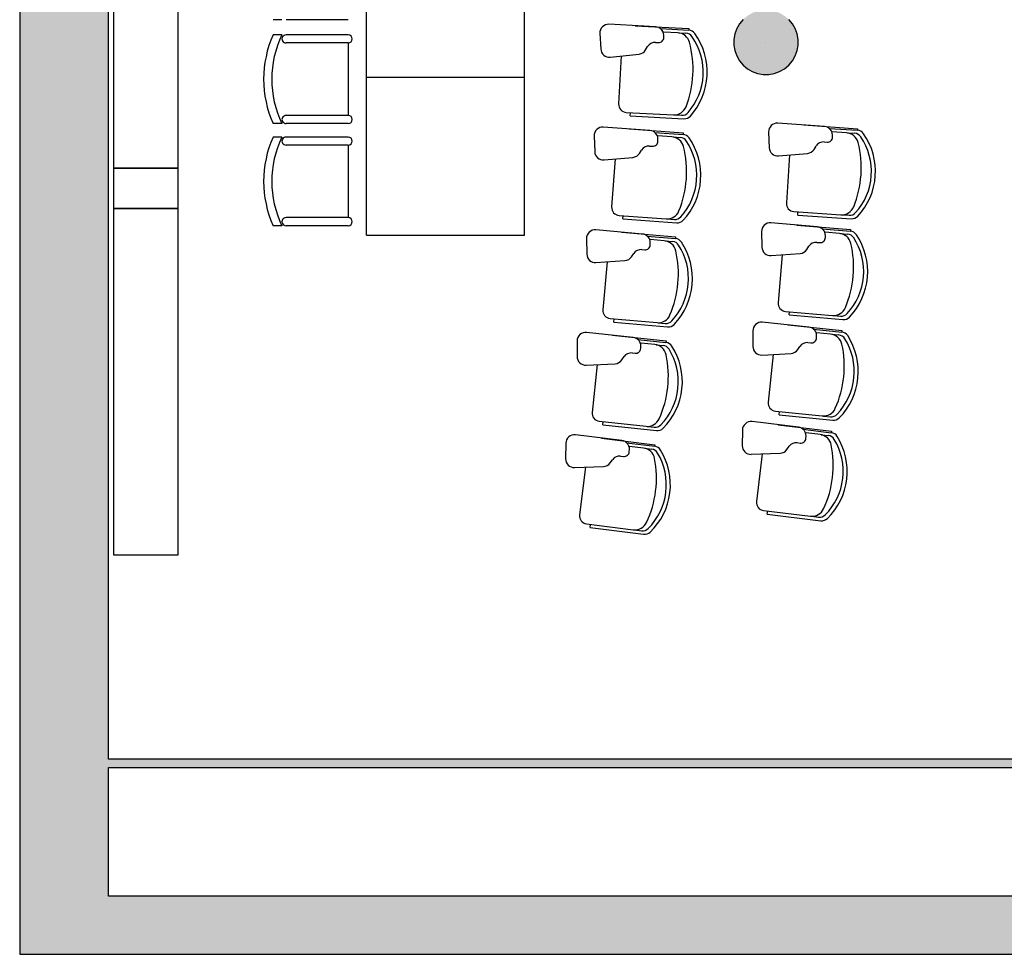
# Model space of a CAD drawing. Header units: metres. Extents: x -1 to 430, y -65 to 31.
# Tile 60 of 69: x 391.15 to 397.26, y 12.84 to 18.64. Entities that reach past the tile are written whole.
import ezdxf

# ---------------------------------------------------------------- set-up
doc = ezdxf.new("R2010")
doc.units = ezdxf.units.M
doc.linetypes.add('CONTINUA', pattern=[0])
for name, color, linetype, lineweight in [('3D PB MURS', 7, 'CONTINUA', 25), ('3D PB PILAR', 7, 'CONTINUA', 25), ('PB MOBLES', 7, 'CONTINUA', 25)]:
    doc.layers.add(name, color=color, linetype=linetype, lineweight=lineweight)

# ---------------------------------------------------------------- blocks, each defined once
blk = doc.blocks.new('NSY1')
at = {"color": 0, "linetype": 'ByBlock', "lineweight": -2}
blk.add_line((0, 0), (0, 0), dxfattribs=at)
blk.add_line((0, 0), (0, 0), dxfattribs=at)
blk.add_line((0, 0), (0, 0), dxfattribs=at)
blk.add_line((0, 0), (0, 0), dxfattribs=at)
blk.add_line((0, 0), (0, 0), dxfattribs=at)
blk.add_line((0, 0), (0, 0), dxfattribs=at)
blk.add_line((0, 0), (0, 0), dxfattribs=at)
blk.add_line((0, 0), (0, 0), dxfattribs=at)
blk.add_line((0, 0), (0, 0), dxfattribs=at)
blk.add_line((0, 0), (0, 0), dxfattribs=at)
blk.add_line((0, 0), (0, 0), dxfattribs=at)
blk.add_line((0, 0), (0, 0), dxfattribs=at)
blk.add_line((0, 0), (0, 0), dxfattribs=at)
blk.add_line((0, 0), (0, 0), dxfattribs=at)
blk.add_line((0, 0), (0, 0), dxfattribs=at)
blk.add_line((0, 0), (0, 0), dxfattribs=at)
blk.add_line((0, 0), (0, 0), dxfattribs=at)
blk.add_line((0, 0), (0, 0), dxfattribs=at)
blk.add_line((0, 0), (0, 0), dxfattribs=at)
blk.add_line((0, 0), (0, 0), dxfattribs=at)
blk.add_line((0, 0), (0, 0), dxfattribs=at)
blk.add_line((0, 0), (0, 0), dxfattribs=at)
blk.add_line((0, 0), (0, 0), dxfattribs=at)
blk.add_line((0, 0), (0, 0), dxfattribs=at)
blk.add_line((0, 0), (0, 0), dxfattribs=at)
blk.add_line((0, 0), (0, 0), dxfattribs=at)
blk.add_line((0, 0), (0, 0), dxfattribs=at)
blk.add_line((0, 0), (0, 0), dxfattribs=at)
blk.add_line((0, 0), (0, 0), dxfattribs=at)
blk.add_line((0, 0), (0, 0), dxfattribs=at)
blk.add_line((0, 0), (0, 0), dxfattribs=at)
blk.add_line((0, 0), (0, 0), dxfattribs=at)
blk.add_line((0, 0), (0, 0), dxfattribs=at)
blk.add_line((0, 0), (0, 0), dxfattribs=at)
blk.add_line((0, 0), (0, 0), dxfattribs=at)
blk.add_line((0, 0), (0, 0), dxfattribs=at)
blk.add_line((0, 0), (0, 0), dxfattribs=at)
blk.add_line((0, 0), (0, 0), dxfattribs=at)
blk.add_line((0, 0), (0, 0), dxfattribs=at)
blk.add_line((0, 0), (0, 0), dxfattribs=at)
blk.add_line((0, 0), (0, 0), dxfattribs=at)
blk.add_line((0, 0), (0, 0), dxfattribs=at)
blk.add_line((0, 0), (0, 0), dxfattribs=at)
blk.add_line((0, 0), (0, 0), dxfattribs=at)

msp = doc.modelspace()

# ---------------------------------------------------------------- hatches: boundary and pattern name
at = {"layer": '3D PB MURS', "linetype": 'CONTINUA', "lineweight": 18, "true_color": 0xa0a0a0, "transparency": 33554687}
for points in [[(391.1497, 28.3608), (391.1497, 12.8406), (391.6997, 12.8406), (391.6997, 28.3608)], [(391.6997, 14.0008), (398.8264, 14.0008), (398.8264, 14.0508), (391.6997, 14.0508)], [(391.6997, 12.8406), (400.7564, 12.8406), (400.7564, 13.2006), (391.6997, 13.2006)]]:
    msp.add_hatch(color=253, dxfattribs=at).paths.add_polyline_path(points)
at = {"layer": '3D PB PILAR', "linetype": 'CONTINUA', "lineweight": 18, "transparency": 33554687}
msp.add_hatch(color=9, dxfattribs=at).paths.add_polyline_path([(395.7968, 18.7), (395.7618, 18.7), (395.7274, 18.6939), (395.6946, 18.6819), (395.6643, 18.6645), (395.6375, 18.642), (395.6151, 18.6152), (395.5976, 18.585), (395.5856, 18.5521), (395.5796, 18.5177), (395.5796, 18.4827), (395.5856, 18.4483), (395.5976, 18.4155), (395.6151, 18.3852), (395.6375, 18.3584), (395.6643, 18.336), (395.6946, 18.3185), (395.7274, 18.3065), (395.7618, 18.3005), (395.7968, 18.3005), (395.8312, 18.3065), (395.864, 18.3185), (395.8943, 18.336), (395.9211, 18.3584), (395.9435, 18.3852), (395.961, 18.4155), (395.973, 18.4483), (395.979, 18.4827), (395.979, 18.5177), (395.973, 18.5521), (395.961, 18.585), (395.9435, 18.6152), (395.9211, 18.642), (395.8943, 18.6645), (395.864, 18.6819), (395.8312, 18.6939)])

# ---------------------------------------------------------------- linework, layer by layer
at = {"layer": '3D PB MURS', "color": 7, "linetype": 'CONTINUA', "lineweight": 25, "transparency": 33554687}
for p, q in [((391.1497, 28.3608), (391.1497, 12.8406)), ((391.6997, 14.0508), (391.6997, 26.9508)), ((398.8264, 14.0508), (391.6997, 14.0508)), ((391.6997, 13.2006), (391.6997, 14.0008)), ((391.6997, 14.0008), (398.8264, 14.0008)), ((398.8264, 13.2006), (391.6997, 13.2006)), ((391.1497, 12.8406), (391.6997, 12.8406)), ((391.6997, 12.8406), (400.7564, 12.8406))]:
    msp.add_line(p, q, dxfattribs=at)
at = {"layer": '3D PB PILAR', "color": 7, "linetype": 'CONTINUA', "lineweight": 25, "transparency": 33554687}
for p, q in [((395.6375, 18.642), (395.6151, 18.6152)), ((395.9435, 18.6152), (395.9211, 18.642)), ((395.5976, 18.585), (395.5856, 18.5521)), ((395.6151, 18.6152), (395.5976, 18.585)), ((395.961, 18.585), (395.9435, 18.6152)), ((395.973, 18.5521), (395.961, 18.585)), ((395.5856, 18.5521), (395.5796, 18.5177)), ((395.5796, 18.5177), (395.5796, 18.4827)), ((395.979, 18.5177), (395.973, 18.5521)), ((395.979, 18.4827), (395.979, 18.5177)), ((395.5796, 18.4827), (395.5856, 18.4483)), ((395.5856, 18.4483), (395.5976, 18.4155)), ((395.961, 18.4155), (395.973, 18.4483)), ((395.973, 18.4483), (395.979, 18.4827)), ((395.5976, 18.4155), (395.6151, 18.3852)), ((395.9435, 18.3852), (395.961, 18.4155)), ((395.6151, 18.3852), (395.6375, 18.3584)), ((395.6375, 18.3584), (395.6643, 18.336)), ((395.6643, 18.336), (395.6946, 18.3185)), ((395.864, 18.3185), (395.8943, 18.336)), ((395.8943, 18.336), (395.9211, 18.3584)), ((395.9211, 18.3584), (395.9435, 18.3852)), ((395.6946, 18.3185), (395.7274, 18.3065)), ((395.7274, 18.3065), (395.7618, 18.3005)), ((395.7618, 18.3005), (395.7968, 18.3005)), ((395.7968, 18.3005), (395.8312, 18.3065)), ((395.8312, 18.3065), (395.864, 18.3185))]:
    msp.add_line(p, q, dxfattribs=at)
at = {"layer": 'PB MOBLES', "color": 180, "linetype": 'CONTINUA', "transparency": 33554687}
for p, q in [((393.302, 18.2834), (393.302, 19.2634)), ((394.282, 18.2834), (394.282, 19.2634)), ((392.7769, 18.6403), (392.7217, 18.6403)), ((393.1881, 18.6403), (392.8019, 18.6403)), ((395.095, 18.5961), (394.8049, 18.6117)), ((394.9669, 18.6032), (395.3008, 18.5853)), ((394.9669, 18.6032), (395.3008, 18.5853)), ((395.1252, 18.5847), (395.3002, 18.5753)), ((395.3008, 18.5853), (395.3002, 18.5753)), ((392.7769, 18.546), (392.7217, 18.546)), ((393.1881, 18.546), (392.8019, 18.546)), ((394.7489, 18.5555), (394.7544, 18.4586)), ((395.2319, 18.5589), (395.1439, 18.5636)), ((395.1456, 18.5311), (395.1453, 18.5443)), ((395.2392, 18.5585), (395.2832, 18.5562)), ((393.1881, 18.496), (392.8019, 18.496)), ((393.1881, 18.496), (393.1881, 18.046)), ((395.0325, 18.4528), (395.0452, 18.4739)), ((395.0936, 18.4996), (395.1121, 18.4985)), ((394.813, 18.4086), (394.9924, 18.4273)), ((394.8815, 18.4158), (394.8655, 18.1179)), ((393.302, 17.3034), (393.302, 18.2834)), ((393.302, 18.2834), (394.282, 18.2834)), ((393.302, 18.2834), (394.282, 18.2834)), ((394.282, 17.3034), (394.282, 18.2834)), ((393.1881, 18.046), (392.8019, 18.046)), ((394.9128, 18.0653), (395.2047, 18.0497)), ((394.937, 18.044), (394.938, 18.0639)), ((394.937, 18.044), (395.2708, 18.0261)), ((395.2119, 18.0493), (395.2559, 18.0469)), ((392.7769, 17.996), (392.7217, 17.996)), ((393.1881, 17.996), (392.8019, 17.996)), ((395.0599, 17.9529), (394.7701, 17.9736)), ((394.9319, 17.9622), (395.2654, 17.9384)), ((394.9319, 17.9622), (395.2654, 17.9384)), ((396.1424, 17.978), (395.8526, 17.9979)), ((396.0145, 17.9869), (396.348, 17.964)), ((396.0145, 17.9869), (396.348, 17.964)), ((396.1724, 17.9661), (396.3473, 17.9541)), ((396.348, 17.964), (396.3473, 17.9541)), ((392.7769, 17.9121), (392.7217, 17.9121)), ((393.1881, 17.9121), (392.8019, 17.9121)), ((394.7131, 17.9185), (394.7168, 17.8214)), ((395.0899, 17.9409), (395.2647, 17.9284)), ((395.1961, 17.9132), (395.1082, 17.9195)), ((395.1093, 17.887), (395.1093, 17.9001)), ((395.2034, 17.9127), (395.2473, 17.9096)), ((395.2654, 17.9384), (395.2647, 17.9284)), ((395.7958, 17.9426), (395.7998, 17.8456)), ((396.2788, 17.9387), (396.1908, 17.9448)), ((396.1921, 17.9122), (396.192, 17.9254)), ((396.2861, 17.9382), (396.33, 17.9352)), ((393.1881, 17.8621), (392.8019, 17.8621)), ((393.1881, 17.8621), (393.1881, 17.4121)), ((395.0568, 17.8563), (395.0752, 17.855)), ((396.0777, 17.8356), (396.0908, 17.8565)), ((396.1396, 17.8814), (396.158, 17.8802)), ((394.7746, 17.7704), (394.9543, 17.7859)), ((394.8432, 17.7764), (394.8219, 17.4788)), ((394.9948, 17.8107), (395.0079, 17.8316)), ((395.8576, 17.7948), (396.0373, 17.8107)), ((395.9262, 17.8009), (395.9058, 17.5033)), ((393.1881, 17.4121), (392.8019, 17.4121)), ((394.8682, 17.4254), (395.1598, 17.4045)), ((394.892, 17.4036), (394.8935, 17.4236)), ((395.9522, 17.4499), (396.2438, 17.4299)), ((395.9761, 17.4283), (395.9775, 17.4482)), ((395.9761, 17.4283), (396.3097, 17.4053)), ((396.2511, 17.4294), (396.295, 17.4264)), ((392.7769, 17.3621), (392.7217, 17.3621)), ((393.1881, 17.3621), (392.8019, 17.3621)), ((394.892, 17.4036), (395.2255, 17.3798)), ((395.1671, 17.404), (395.2109, 17.4009)), ((396.0991, 17.3551), (395.8097, 17.3798)), ((395.9714, 17.3662), (396.3045, 17.3377)), ((395.9714, 17.3662), (396.3045, 17.3377)), ((393.302, 17.3034), (394.282, 17.3034)), ((395.0133, 17.3104), (394.7239, 17.3362)), ((394.8855, 17.322), (395.2186, 17.2922)), ((394.8855, 17.322), (395.2186, 17.2922)), ((395.0431, 17.2978), (395.2177, 17.2822)), ((395.2186, 17.2922), (395.2177, 17.2822)), ((395.752, 17.3255), (395.7543, 17.2284)), ((396.129, 17.3426), (396.3037, 17.3277)), ((396.2349, 17.3135), (396.147, 17.321)), ((396.1477, 17.2885), (396.1478, 17.3016)), ((396.2421, 17.3129), (396.286, 17.3091)), ((396.3045, 17.3377), (396.3037, 17.3277)), ((394.666, 17.2821), (394.668, 17.185)), ((395.1488, 17.2683), (395.061, 17.2762)), ((395.0616, 17.2436), (395.0617, 17.2567)), ((395.1561, 17.2676), (395.1999, 17.2637)), ((396.0321, 17.2138), (396.0455, 17.2345)), ((396.0948, 17.2586), (396.1131, 17.257)), ((394.9457, 17.1693), (394.9592, 17.19)), ((395.0085, 17.2139), (395.0269, 17.2122)), ((395.8113, 17.1767), (395.9913, 17.1896)), ((395.88, 17.1816), (395.8546, 16.8844)), ((394.7248, 17.133), (394.9048, 17.1453)), ((394.7935, 17.1377), (394.7669, 16.8406)), ((395.9001, 16.8303), (396.1914, 16.8054)), ((395.9236, 16.8082), (395.9253, 16.8281)), ((395.9236, 16.8082), (396.2568, 16.7797)), ((396.1986, 16.8047), (396.2425, 16.801)), ((394.8123, 16.7864), (395.1034, 16.7603)), ((394.8357, 16.7642), (394.8375, 16.7841)), ((394.8357, 16.7642), (395.1687, 16.7344)), ((395.1107, 16.7597), (395.1545, 16.7558)), ((396.0454, 16.7329), (395.7564, 16.7626)), ((395.9179, 16.7462), (396.2505, 16.7121)), ((395.9179, 16.7462), (396.2505, 16.7121)), ((394.9552, 16.6688), (394.6664, 16.6998)), ((394.8277, 16.6826), (395.1602, 16.6469)), ((394.8277, 16.6826), (395.1602, 16.6469)), ((395.6978, 16.7093), (395.6985, 16.6121)), ((396.0751, 16.72), (396.2495, 16.7022)), ((396.1805, 16.6891), (396.0927, 16.6981)), ((396.0929, 16.6655), (396.0932, 16.6787)), ((396.1877, 16.6884), (396.2315, 16.6839)), ((396.2505, 16.7121), (396.2495, 16.7022)), ((394.6075, 16.6468), (394.6078, 16.5496)), ((394.9848, 16.6557), (395.1591, 16.637)), ((395.09, 16.6243), (395.0023, 16.6337)), ((395.0023, 16.6011), (395.0027, 16.6143)), ((395.0973, 16.6235), (395.141, 16.6188)), ((395.1602, 16.6469), (395.1591, 16.637)), ((396.0394, 16.6366), (396.0578, 16.6347)), ((394.9488, 16.5724), (394.9671, 16.5704)), ((395.7547, 16.5594), (395.9348, 16.5693)), ((395.8234, 16.5632), (395.793, 16.2664)), ((395.976, 16.5928), (395.9898, 16.6133)), ((394.6636, 16.4966), (394.8438, 16.5057)), ((394.7324, 16.5001), (394.7005, 16.2035)), ((394.8852, 16.529), (394.899, 16.5494)), ((395.8376, 16.2116), (396.1284, 16.1818)), ((395.8608, 16.1891), (395.8628, 16.209)), ((395.8608, 16.1891), (396.1934, 16.155)), ((394.7449, 16.1484), (395.0356, 16.1172)), ((394.7679, 16.1258), (394.7701, 16.1457)), ((394.7679, 16.1258), (395.1004, 16.0901)), ((395.9813, 16.1118), (395.6928, 16.1463)), ((395.854, 16.1272), (396.186, 16.0876)), ((395.854, 16.1272), (396.186, 16.0876)), ((396.1357, 16.181), (396.1795, 16.1766)), ((395.0428, 16.1164), (395.0866, 16.1117)), ((395.6333, 16.094), (395.6324, 15.9968)), ((396.0107, 16.0984), (396.1848, 16.0776)), ((396.1156, 16.0658), (396.028, 16.0762)), ((396.1228, 16.0649), (396.1665, 16.0597)), ((396.186, 16.0876), (396.1848, 16.0776)), ((394.5377, 16.0125), (394.5362, 15.9154)), ((394.8858, 16.0283), (394.5975, 16.0645)), ((394.7585, 16.0445), (395.0903, 16.0028)), ((394.7585, 16.0445), (395.0903, 16.0028)), ((394.9151, 16.0147), (395.0891, 15.9929)), ((395.9737, 16.0156), (395.992, 16.0133)), ((396.0276, 16.0436), (396.0281, 16.0568)), ((394.9317, 15.9599), (394.9323, 15.973)), ((395.0198, 15.9815), (394.9322, 15.9924)), ((395.027, 15.9805), (395.0706, 15.9751)), ((395.0903, 16.0028), (395.0891, 15.9929)), ((395.6877, 15.9432), (395.8679, 15.9501)), ((395.7565, 15.9458), (395.7211, 15.6496)), ((395.9096, 15.9729), (395.9236, 15.9931)), ((394.8132, 15.8898), (394.8274, 15.9099)), ((394.8776, 15.9321), (394.8959, 15.9298)), ((394.5911, 15.8614), (394.7715, 15.8673)), ((394.66, 15.8636), (394.6228, 15.5677)), ((395.7648, 15.594), (396.055, 15.5594)), ((395.7875, 15.5712), (395.7899, 15.591)), ((395.7875, 15.5712), (396.1195, 15.5315)), ((396.0623, 15.5585), (396.106, 15.5533)), ((394.6662, 15.5118), (394.9563, 15.4754)), ((394.6888, 15.4888), (394.6913, 15.5087)), ((394.6888, 15.4888), (395.0206, 15.4472)), ((394.9635, 15.4745), (395.0071, 15.469))]:
    msp.add_line(p, q, dxfattribs=at)
at = {"layer": 'PB MOBLES', "linetype": 'CONTINUA', "transparency": 33554687}
for points in [[(391.7318, 19.8696), (391.7318, 17.7196), (392.1318, 17.7196), (392.1318, 19.8696), (391.7318, 19.8696)], [(391.7318, 17.4696), (392.1318, 17.4696), (392.1318, 17.7196), (391.7318, 17.7196), (391.7318, 17.4696)], [(391.7318, 17.4696), (391.7318, 15.3196), (392.1318, 15.3196), (392.1318, 17.4696), (391.7318, 17.4696)]]:
    msp.add_lwpolyline(points, close=True, dxfattribs=at)
at = {"layer": 'PB MOBLES', "color": 180, "linetype": 'CONTINUA', "transparency": 33554687}
for centre, radius, start, end in [((394.802, 18.5585), 0.0532, 86.93452, 183.22192), ((395.0921, 18.543), 0.0532, 1.37333, 86.93452), ((395.2976, 18.5254), 0.05, 35.8197, 86.93453), ((393.3379, 18.271), 0.6748, 155.94939, 204.05061), ((393.3379, 18.271), 0.6248, 153.886, 206.114), ((392.8019, 18.521), 0.025, 89.99945, 269.99989), ((393.1881, 18.521), 0.025, 270, 90), ((395.1138, 18.5303), 0.0318, 266.88503, 1.37333), ((395.2277, 18.479), 0.08, 15.17642, 86.93452), ((395.2805, 18.5063), 0.05, 34.87533, 86.93453), ((395.0069, 18.3156), 0.3834, 356.93452, 34.87533), ((395.0069, 18.3156), 0.4084, 356.93452, 35.8197), ((394.8075, 18.4615), 0.0532, 183.22192, 275.9468), ((394.9869, 18.4802), 0.0532, 275.9468, 328.92101), ((395.0908, 18.4464), 0.0532, 86.88503, 148.92101), ((394.6927, 18.3339), 0.6343, 356.80142, 15.17642), ((394.6925, 18.331), 0.6343, 338.69263, 357.06763), ((395.0069, 18.3156), 0.3834, 318.99372, 356.93452), ((395.0069, 18.3156), 0.4084, 318.04935, 356.93452), ((394.9154, 18.1152), 0.05, 176.93452, 266.93453), ((395.209, 18.1295), 0.08, 266.93453, 338.69263), ((392.8019, 18.021), 0.025, 89.99993, 270.00066), ((393.1881, 18.021), 0.025, 270.00051, 90.00003), ((395.2586, 18.0968), 0.05, 266.93453, 318.99372), ((395.2735, 18.076), 0.05, 266.93453, 318.04935), ((394.7663, 17.9205), 0.0532, 85.9127, 182.20009), ((395.8489, 17.9448), 0.0532, 86.07009, 182.35748), ((396.1388, 17.9249), 0.0532, 0.5089, 86.07009), ((393.3379, 17.6371), 0.6748, 155.94939, 204.05061), ((393.3379, 17.6371), 0.6248, 153.886, 206.114), ((392.8019, 17.8871), 0.025, 89.99945, 269.99989), ((393.1881, 17.8871), 0.025, 270, 90), ((395.0561, 17.8998), 0.0532, 0.35151, 85.9127), ((395.1904, 17.8334), 0.08, 14.1546, 85.9127), ((395.2437, 17.8597), 0.05, 33.8535, 85.9127), ((395.2612, 17.8785), 0.05, 34.79787, 85.9127), ((394.9668, 17.674), 0.4084, 355.9127, 34.79787), ((396.1602, 17.9119), 0.0318, 266.02059, 0.5089), ((396.2733, 17.8589), 0.08, 14.31199, 86.07009), ((396.3265, 17.8853), 0.05, 34.01089, 86.07009), ((396.3439, 17.9042), 0.05, 34.95526, 86.07009), ((396.0502, 17.6988), 0.3834, 356.07009, 34.01089), ((396.0502, 17.6988), 0.4084, 356.07009, 34.95526), ((395.053, 17.8033), 0.0532, 85.8632, 147.89919), ((395.0775, 17.8868), 0.0318, 265.8632, 0.35151), ((394.6529, 17.6979), 0.6343, 355.7796, 14.1546), ((394.9668, 17.674), 0.3834, 355.9127, 33.8535), ((395.8529, 17.8478), 0.0532, 182.35748, 275.08236), ((396.1359, 17.8284), 0.0532, 86.02059, 148.05658), ((395.7362, 17.7219), 0.6343, 355.93699, 14.31199), ((394.77, 17.8234), 0.0532, 182.20009, 274.92497), ((394.9497, 17.8389), 0.0532, 274.92497, 327.89919), ((396.0326, 17.8637), 0.0532, 275.08236, 328.05658), ((395.736, 17.7189), 0.6343, 337.82819, 356.20319), ((396.0502, 17.6988), 0.3834, 318.12929, 356.07009), ((396.0502, 17.6988), 0.4084, 317.18492, 356.07009), ((394.6527, 17.6949), 0.6343, 337.6708, 356.0458), ((394.9668, 17.674), 0.3834, 317.9719, 355.9127), ((394.9668, 17.674), 0.4084, 317.02753, 355.9127), ((394.8718, 17.4752), 0.05, 175.9127, 265.9127), ((395.9556, 17.4998), 0.05, 176.07009, 266.07009), ((396.2493, 17.5097), 0.08, 266.07009, 337.82819), ((392.8019, 17.3871), 0.025, 89.99993, 270.00066), ((393.1881, 17.3871), 0.025, 270.00051, 90.00003), ((395.1655, 17.4843), 0.08, 265.9127, 337.6708), ((395.2145, 17.4508), 0.05, 265.9127, 317.9719), ((396.2984, 17.4763), 0.05, 266.07009, 318.12929), ((396.3131, 17.4552), 0.05, 266.07009, 317.18492), ((395.2291, 17.4297), 0.05, 265.9127, 317.02753), ((395.8051, 17.3268), 0.0532, 85.10837, 181.39576), ((396.0946, 17.3021), 0.0532, 359.54718, 85.10837), ((394.7192, 17.2832), 0.0532, 84.89088, 181.17827), ((395.0085, 17.2574), 0.0532, 359.32968, 84.89088), ((396.1159, 17.2887), 0.0318, 265.05888, 359.54718), ((396.228, 17.2338), 0.08, 13.35027, 85.10837), ((396.2817, 17.2593), 0.05, 33.04917, 85.10837), ((396.2994, 17.2779), 0.05, 33.99354, 85.10837), ((396.0022, 17.0775), 0.3834, 355.10837, 33.04917), ((396.0022, 17.0775), 0.4084, 355.10837, 33.99354), ((395.0297, 17.2439), 0.0318, 264.84138, 359.32968), ((395.1417, 17.1886), 0.08, 13.13277, 84.89087), ((395.1955, 17.2139), 0.05, 32.83168, 84.89087), ((395.2132, 17.2324), 0.05, 33.77605, 84.89087), ((394.9153, 17.0332), 0.3834, 354.89088, 32.83168), ((394.9153, 17.0332), 0.4084, 354.89088, 33.77605), ((395.8075, 17.2297), 0.0532, 181.39576, 274.12064), ((396.0902, 17.2056), 0.0532, 85.05888, 147.09486), ((395.6887, 17.1058), 0.6343, 354.97527, 13.35027), ((394.7212, 17.1861), 0.0532, 181.17827, 273.90315), ((394.9011, 17.1984), 0.0532, 273.90315, 326.87736), ((395.0037, 17.1609), 0.0532, 84.84138, 146.87736), ((394.6019, 17.0627), 0.6343, 354.75777, 13.13277), ((395.9874, 17.2427), 0.0532, 274.12064, 327.09486), ((395.6884, 17.1029), 0.6343, 336.86648, 355.24148), ((396.0022, 17.0775), 0.3834, 317.16757, 355.10837), ((396.0022, 17.0775), 0.4084, 316.2232, 355.10837), ((394.6016, 17.0597), 0.6343, 336.64898, 355.02398), ((394.9153, 17.0332), 0.3834, 316.95007, 354.89088), ((394.9153, 17.0332), 0.4084, 316.0057, 354.89088), ((395.9044, 16.8801), 0.05, 175.10837, 265.10837), ((394.8167, 16.8362), 0.05, 174.89088, 264.89087), ((395.1105, 16.84), 0.08, 264.89087, 336.64898), ((396.1982, 16.8851), 0.08, 265.10837, 336.86648), ((396.2467, 16.8508), 0.05, 265.10837, 317.16757), ((395.159, 16.8056), 0.05, 264.89088, 316.95007), ((395.1732, 16.7842), 0.05, 264.89087, 316.0057), ((395.751, 16.7097), 0.0532, 84.14666, 180.43405), ((396.261, 16.8295), 0.05, 265.10837, 316.2232), ((394.6607, 16.6469), 0.0532, 83.86905, 180.15644), ((396.04, 16.68), 0.0532, 358.58546, 84.14666), ((396.1723, 16.6095), 0.08, 12.38855, 84.14666), ((396.2264, 16.6342), 0.05, 32.08746, 84.14666), ((396.2444, 16.6524), 0.05, 33.03183, 84.14666), ((395.9439, 16.457), 0.4084, 354.14666, 33.03183), ((394.9496, 16.6159), 0.0532, 358.30786, 83.86905), ((395.0815, 16.5448), 0.08, 12.11095, 83.86905), ((395.1357, 16.5691), 0.05, 31.80985, 83.86905), ((395.1538, 16.5873), 0.05, 32.75422, 83.86905), ((394.8523, 16.3934), 0.4084, 353.86905, 32.75422), ((396.034, 16.5836), 0.0532, 84.09716, 146.13314), ((396.061, 16.6663), 0.0318, 264.09716, 358.58546), ((395.6309, 16.4906), 0.6343, 354.01355, 12.38855), ((395.9439, 16.457), 0.3834, 354.14666, 32.08746), ((394.943, 16.5195), 0.0532, 83.81955, 145.85554), ((394.9705, 16.6021), 0.0318, 263.81955, 358.30786), ((394.5395, 16.4285), 0.6343, 353.73595, 12.11095), ((394.8523, 16.3934), 0.3834, 353.86905, 31.80985), ((395.7517, 16.6125), 0.0532, 180.43405, 273.15893), ((395.9319, 16.6225), 0.0532, 273.15893, 326.13314), ((394.661, 16.5498), 0.0532, 180.15644, 272.88132), ((394.8411, 16.5588), 0.0532, 272.88132, 325.85554), ((395.6306, 16.4877), 0.6343, 335.90476, 354.27976), ((395.9439, 16.457), 0.3834, 316.20585, 354.14666), ((395.9439, 16.457), 0.4084, 315.26148, 354.14666), ((394.5392, 16.4255), 0.6343, 335.62715, 354.00215), ((394.8523, 16.3934), 0.3834, 315.92825, 353.86905), ((394.8523, 16.3934), 0.4084, 314.98388, 353.86905), ((395.8427, 16.2613), 0.05, 174.14666, 264.14666), ((394.7503, 16.1982), 0.05, 173.86905, 263.86905), ((396.1366, 16.2614), 0.08, 264.14666, 335.90476), ((396.1846, 16.2263), 0.05, 264.14666, 316.20585), ((395.0441, 16.1968), 0.08, 263.86905, 335.62715), ((395.0919, 16.1615), 0.05, 263.86905, 315.92825), ((395.6865, 16.0935), 0.0532, 83.18494, 179.47233), ((396.1985, 16.2048), 0.05, 264.14666, 315.26148), ((394.5909, 16.0117), 0.0532, 82.84722, 179.13462), ((395.1057, 16.1399), 0.05, 263.86905, 314.98388), ((395.975, 16.059), 0.0532, 357.62375, 83.18494), ((396.1061, 15.9863), 0.08, 11.42683, 83.18494), ((396.1789, 16.028), 0.05, 32.07011, 83.18494), ((394.8792, 15.9755), 0.0532, 357.28603, 82.84722), ((395.9673, 15.9627), 0.0532, 83.13544, 145.17143), ((395.9958, 16.045), 0.0318, 263.13544, 357.62375), ((396.1605, 16.01), 0.05, 31.12574, 83.18494), ((395.8751, 15.8377), 0.3834, 353.18494, 31.12574), ((395.8751, 15.8377), 0.4084, 353.18494, 32.07011), ((394.8999, 15.9614), 0.0318, 262.79773, 357.28603), ((395.0098, 15.9021), 0.08, 11.08912, 82.84723), ((395.0644, 15.9255), 0.05, 30.78803, 82.84722), ((395.0828, 15.9433), 0.05, 31.7324, 82.84722), ((394.778, 15.7548), 0.3834, 352.84722, 30.78803), ((394.778, 15.7548), 0.4084, 352.84722, 31.7324), ((395.6856, 15.9963), 0.0532, 179.47233, 272.19721), ((395.8659, 16.0033), 0.0532, 272.19721, 325.17143), ((395.5627, 15.8765), 0.6343, 353.05183, 11.42683), ((394.5894, 15.9146), 0.0532, 179.13462, 271.8595), ((394.7697, 15.9204), 0.0532, 271.8595, 324.83371), ((394.8709, 15.8793), 0.0532, 82.79773, 144.83371), ((394.4658, 15.7955), 0.6343, 352.71412, 11.08912), ((395.5624, 15.8736), 0.6343, 334.94304, 353.31804), ((395.8751, 15.8377), 0.3834, 315.24414, 353.18494), ((395.8751, 15.8377), 0.4084, 314.29977, 353.18494), ((394.4654, 15.7925), 0.6343, 334.60533, 352.98033), ((394.778, 15.7548), 0.3834, 314.90642, 352.84722), ((394.778, 15.7548), 0.4084, 313.96205, 352.84722), ((395.7707, 15.6437), 0.05, 173.18494, 263.18494), ((396.0645, 15.6388), 0.08, 263.18494, 334.94304), ((394.6724, 15.5614), 0.05, 172.84723, 262.84722), ((394.9662, 15.5548), 0.08, 262.84723, 334.60533), ((396.1119, 15.6029), 0.05, 263.18494, 315.24414), ((396.1255, 15.5812), 0.05, 263.18494, 314.29977), ((395.0134, 15.5186), 0.05, 262.84722, 314.90642), ((395.0268, 15.4968), 0.05, 262.84722, 313.96205)]:
    msp.add_arc(centre, radius, start, end, dxfattribs=at)

# ---------------------------------------------------------------- block references
at = {"layer": '3D PB PILAR', "color": 7, "linetype": 'CONTINUA', "lineweight": 25, "transparency": 33554687, "xscale": 0.004999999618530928, "yscale": 0.004999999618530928, "zscale": 0.004999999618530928}
msp.add_blockref('NSY1', (395.7793, 18.5002), dxfattribs=at)

doc.saveas('drawing.dxf')
